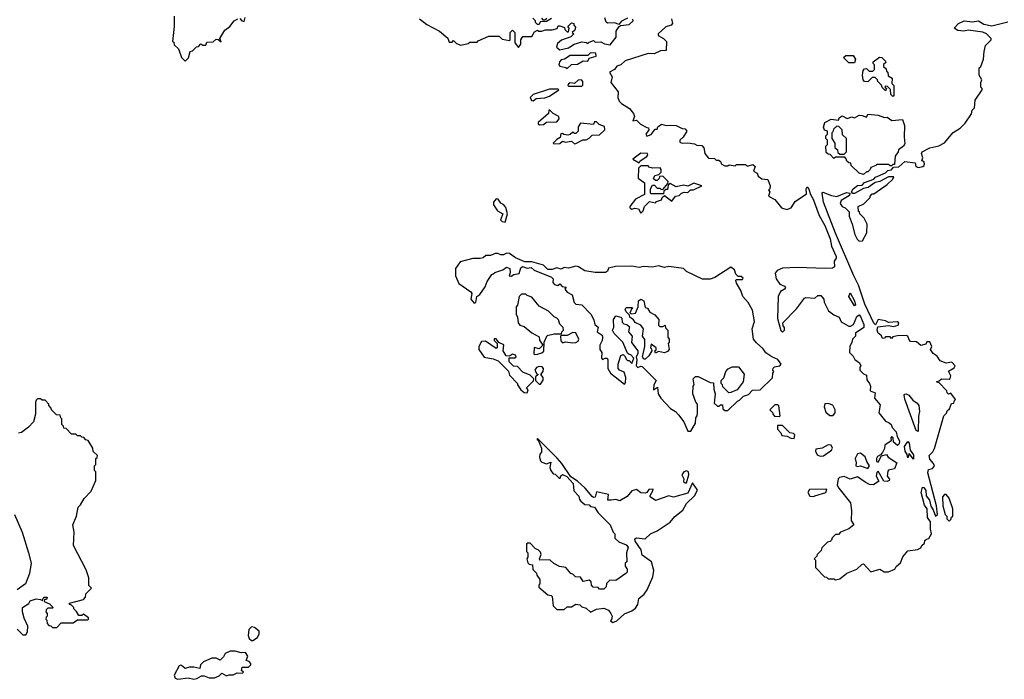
# Model space of a CAD drawing. Extents: x 1980017 to 2252640, y 74400 to 266395.
# Tile 179 of 256: x 2048573 to 2055250, y 243238 to 247712. Entities that reach past the tile are written whole.
import ezdxf

# ---------------------------------------------------------------- set-up
doc = ezdxf.new("R2010")
doc.units = 0

msp = doc.modelspace()

# ---------------------------------------------------------------- linework, layer by layer
at = {"layer": '0CON20XD'}
for points in [[(2049620, 247735), (2049620, 247665), (2049610, 247565), (2049618.3, 247558.3), (2049621.7, 247541.7), (2049650, 247515), (2049670, 247455), (2049695, 247430), (2049717, 247453), (2049730, 247495), (2049745, 247500), (2049771.7, 247528.3), (2049785, 247530), (2049801.7, 247548.3), (2049815, 247540), (2049835, 247540), (2049841.7, 247558.3), (2049885, 247562.5), (2049905, 247580), (2049918.3, 247578.3), (2049938.3, 247561.7), (2049930, 247585), (2049965, 247640), (2049997.5, 247665), (2050027, 247703), (2050053, 247717)], [(2050065, 247720), (2050080, 247705), (2050095, 247700), (2050103, 247727)], [(2051285, 247717.5), (2051335, 247680), (2051420, 247635), (2051476.4, 247586.4), (2051485, 247560), (2051505, 247560), (2051515, 247570), (2051535, 247550), (2051565, 247540), (2051615, 247550), (2051625, 247560), (2051675, 247560), (2051681.7, 247568.3), (2051755, 247600), (2051825, 247600), (2051845, 247580), (2051895, 247570), (2051900, 247575), (2051900, 247625), (2051915, 247640), (2051930, 247625), (2051930, 247555), (2051955, 247523.3), (2051972.5, 247545), (2051972.5, 247575), (2051985, 247597.5), (2052045, 247596.7), (2052065, 247630), (2052085, 247640), (2052093.6, 247633.6), (2052115, 247633.3), (2052137, 247643), (2052185, 247643.3), (2052218.3, 247651.7), (2052225, 247670), (2052235, 247670), (2052268.3, 247658.3), (2052270, 247645), (2052285, 247630), (2052295, 247630), (2052300, 247655), (2052290, 247665), (2052315, 247690), (2052330, 247685), (2052330, 247675), (2052341.7, 247661.7), (2052338.3, 247641.7), (2052320, 247625), (2052330, 247615), (2052310, 247595), (2052247.5, 247572.5), (2052219.7, 247550.3), (2052213.8, 247525), (2052235, 247507.5), (2052295, 247520), (2052334.1, 247545.9), (2052385, 247562.5), (2052417, 247557), (2052425, 247550), (2052435, 247560), (2052465, 247570), (2052475, 247560), (2052515, 247562.5), (2052538.3, 247548.3), (2052578.3, 247541.7), (2052617, 247593), (2052617.5, 247635), (2052635, 247662.5), (2052648.3, 247671.7), (2052705, 247680), (2052732.5, 247705), (2052730, 247715)], [(2052095, 247680), (2052085, 247680), (2052071.7, 247691.7), (2052070, 247705), (2052053, 247723)], [(2052179.3, 247720.7), (2052145, 247700), (2052101.7, 247698.3), (2052095, 247680)], [(2052111.7, 247721.7), (2052121.7, 247711.7), (2052135, 247710), (2052148.3, 247721.7)], [(2052695, 247723.3), (2052655, 247702.5), (2052635, 247680), (2052609.5, 247689.5), (2052559.3, 247689.3), (2052550, 247695), (2052540, 247725)], [(2052993, 247717), (2053000, 247685), (2052990, 247675), (2052955, 247662.5), (2052902.5, 247615), (2052903.6, 247603.6), (2052940, 247585), (2052960, 247565), (2052956.4, 247503.6), (2052919.5, 247500.5), (2052875, 247480), (2052835, 247482.5), (2052678.3, 247431.7), (2052650, 247405), (2052623.3, 247396.7), (2052605.7, 247374.3), (2052572.5, 247355), (2052590, 247325), (2052582.5, 247285), (2052631.7, 247221.7), (2052630, 247185), (2052639.3, 247159.3), (2052655, 247142.5), (2052709.3, 247109.3), (2052736.1, 247076.1), (2052742.5, 247055), (2052730, 247025), (2052755, 247030), (2052783.9, 247003.9), (2052825, 246980), (2052838.3, 246978.3), (2052840, 246965), (2052820, 246935), (2052825, 246922.5), (2052856.1, 246933.9), (2052881.7, 246968.3), (2052895, 246970), (2052900, 246985), (2052925, 247002.5), (2052957, 246993), (2052985, 246997.5), (2053025, 246993.3), (2053065, 246973.3), (2053085, 246972.5), (2053097.5, 246955), (2053073.3, 246915), (2053050, 246895), (2053050, 246880), (2053065, 246873.3), (2053105, 246875.8), (2053149.3, 246869.3), (2053165, 246860), (2053198.3, 246858.3), (2053211.7, 246841.7), (2053220, 246805), (2053245, 246772.5), (2053285, 246770), (2053295, 246760), (2053315, 246760), (2053328.3, 246748.3), (2053330, 246735), (2053355, 246720), (2053375, 246720), (2053385, 246727.5), (2053425, 246720), (2053435, 246730), (2053495, 246730), (2053505, 246720), (2053515, 246720), (2053545, 246730), (2053560, 246715), (2053550, 246685), (2053575, 246670), (2053580.7, 246650.7), (2053605, 246632.5), (2053647, 246627), (2053662.5, 246585), (2053660, 246565), (2053650, 246555), (2053660, 246545), (2053650, 246515), (2053695, 246492.5), (2053740, 246435), (2053775, 246423.3), (2053805, 246436.7), (2053832.3, 246477.7), (2053909.3, 246530.7), (2053907.5, 246565), (2053912.5, 246577.5), (2053925, 246562.5), (2053935.8, 246525.8), (2053954.2, 246495), (2053994, 246384), (2054032.5, 246315), (2054068.6, 246225), (2054078.8, 246175), (2054109.2, 246105), (2054110, 246095), (2054096.8, 246073.2), (2054098.8, 246035), (2054085, 246025.8), (2054035, 246024.4), (2053845, 246030.5), (2053745, 246027.5), (2053710.3, 246009.7), (2053697, 245993), (2053702.5, 245955), (2053728, 245918), (2053760, 245905), (2053765.7, 245895), (2053760, 245885), (2053732, 245868), (2053715.8, 245835), (2053711.2, 245685), (2053733.6, 245603.6), (2053747, 245593), (2053760, 245605), (2053760, 245625), (2053750, 245635), (2053747.5, 245655), (2053839.7, 245750.3), (2053895, 245822.5), (2053905, 245827.5), (2053965, 245822.5), (2053985, 245840), (2054005, 245840), (2054027, 245817), (2054027.5, 245795), (2054057, 245737), (2054095, 245710), (2054130, 245695), (2054143.3, 245663.3)], [(2054143.3, 245663.3), (2054195, 245632.5), (2054207, 245633), (2054227.5, 245645), (2054250.5, 245699.5), (2054265, 245710), (2054275, 245697.5), (2054297.5, 245645), (2054296.7, 245625), (2054240, 245585), (2054240, 245565), (2054220, 245545), (2054217, 245523), (2054203, 245497), (2054200, 245455), (2054225, 245430), (2054237, 245407), (2054267.5, 245385), (2054276.7, 245365), (2054270, 245355), (2054270, 245335), (2054295, 245310), (2054315, 245300), (2054318.3, 245268.3), (2054336.7, 245245), (2054342.5, 245225), (2054340, 245195), (2054375, 245180), (2054370, 245145), (2054409.3, 245099.3), (2054400, 245045), (2054445, 244987.5), (2054468.3, 244978.3), (2054482.5, 244965), (2054490, 244945), (2054517, 244917), (2054523.6, 244883.6), (2054540, 244855), (2054536.7, 244835), (2054525, 244822.5), (2054497.5, 244845), (2054496.2, 244876.2), (2054485, 244882.5), (2054480, 244875), (2054482.5, 244855), (2054440, 244825), (2054437, 244803), (2054423.6, 244776.4), (2054410, 244760), (2054390.7, 244749.3), (2054383.3, 244735), (2054382.5, 244715), (2054395, 244710), (2054417, 244753), (2054451.7, 244761.7), (2054462.5, 244745), (2054521.2, 244705), (2054505.9, 244664.1), (2054465, 244656.7), (2054460, 244650), (2054456.2, 244615), (2054471.2, 244595), (2054468.8, 244585), (2054455, 244578.8), (2054432.5, 244582.5), (2054395, 244650), (2054385, 244640), (2054380, 244615), (2054398.3, 244581.7), (2054363.6, 244556.4), (2054335, 244558.8), (2054307.5, 244575), (2054255, 244610), (2054205, 244596.2), (2054165, 244613.3), (2054133.3, 244606.7), (2054123, 244597), (2054117.5, 244555), (2054127.5, 244535), (2054206.2, 244435), (2054213.6, 244383.6), (2054212, 244315), (2054230, 244285), (2054195, 244257.5), (2054140, 244235), (2054125, 244220), (2054105, 244220), (2054081.7, 244198.3), (2054078.3, 244181.7), (2054068.3, 244171.7), (2054051.7, 244168.3), (2054011.7, 244128.3), (2054008.3, 244111.7), (2053980, 244085), (2053978.3, 244071.7), (2053960, 244055), (2053970, 244045), (2053970, 243995), (2054031.7, 243931.7), (2054045, 243930), (2054055, 243920), (2054095, 243920), (2054105, 243912.5), (2054135, 243920), (2054183, 243957), (2054250, 243985), (2054283.6, 244016.4), (2054295, 244020), (2054345, 243967.5), (2054405, 243983.8), (2054435, 243966.7), (2054465, 243967.5), (2054507.5, 243985), (2054517, 244003), (2054545, 244027.5), (2054561.7, 244068.3), (2054595, 244110), (2054661.7, 244118.3), (2054685, 244130), (2054690, 244145), (2054708.3, 244161.7), (2054711.7, 244178.3), (2054721.7, 244188.3), (2054738.3, 244191.7), (2054756.2, 244225), (2054748.6, 244255), (2054750, 244305), (2054730, 244335), (2054727.5, 244395), (2054709.5, 244419.5), (2054686.7, 244505), (2054695, 244540), (2054705, 244537.5), (2054718.1, 244518.1), (2054721.2, 244481.2), (2054741.7, 244451.7), (2054752, 244412), (2054768, 244388), (2054783.3, 244345), (2054796.7, 244355), (2054790, 244415), (2054731.2, 244638.8), (2054735, 244660), (2054763.6, 244666.4), (2054776.7, 244685), (2054770.7, 244700.7), (2054745, 244730), (2054740, 244755), (2054765, 244780), (2054776.4, 244803.6), (2054840, 245025), (2054858.3, 245041.7), (2054861.7, 245058.3), (2054878.3, 245071.7), (2054891.7, 245108.3), (2054908.3, 245111.7), (2054911.7, 245128.3), (2054920, 245135), (2054888.3, 245178.3), (2054871.7, 245171.7), (2054861.7, 245181.7), (2054860, 245195), (2054808.3, 245248.3), (2054790, 245255), (2054808.3, 245261.7), (2054823.6, 245276.4), (2054875, 245272.5), (2054883, 245277), (2054886.7, 245295), (2054871.7, 245328.3), (2054909.3, 245350.7), (2054915.8, 245365), (2054895, 245387.8), (2054855, 245382.5), (2054815, 245396.7), (2054795, 245430), (2054767, 245447), (2054750, 245475), (2054757.5, 245495), (2054745, 245526.2), (2054725, 245527.5), (2054718.3, 245511.7), (2054685, 245502.5), (2054655, 245527.5), (2054615, 245530), (2054605, 245540), (2054596.7, 245565), (2054585, 245570), (2054525, 245567.5), (2054495, 245560), (2054485, 245550), (2054475, 245560), (2054445, 245560), (2054438.3, 245551.7), (2054425, 245550), (2054418.3, 245568.3), (2054400.7, 245580.7), (2054394, 245585), (2054388.8, 245605), (2054392.5, 245627.5), (2054465, 245636.7), (2054498.3, 245631.7), (2054529.2, 245640.8), (2054535.8, 245655), (2054525, 245663.3), (2054465, 245658.8), (2054445, 245670), (2054395, 245677.5), (2054377, 245643), (2054365, 245653.3), (2054303.1, 245783.1), (2054262.2, 245912.2), (2054228.6, 245975), (2054104.6, 246264.6), (2054024.4, 246475), (2054014, 246535), (2054018.3, 246541.7), (2054078.3, 246518.3), (2054115, 246512), (2054180.3, 246539.7), (2054203.3, 246535), (2054200, 246520), (2054143.3, 246485), (2054137.5, 246465), (2054150, 246445), (2054170, 246435), (2054198.3, 246408.3), (2054198.3, 246378.3), (2054217.5, 246325), (2054237.5, 246255), (2054253, 246223), (2054265, 246210), (2054288.3, 246211.7), (2054317.5, 246265), (2054320, 246325), (2054300, 246365), (2054270, 246395), (2054268.3, 246408.3), (2054261.7, 246411.7), (2054260, 246445), (2054298.3, 246461.7), (2054340, 246505), (2054340, 246515), (2054355, 246530), (2054365, 246530), (2054456.4, 246593.6), (2054495, 246630), (2054500, 246645), (2054464, 246646), (2054406, 246614), (2054375, 246606.7), (2054326, 246574), (2054295, 246567.5), (2054235, 246532), (2054222.3, 246532.3), (2054213.3, 246543.3), (2054225, 246564), (2054255, 246586.2), (2054285, 246590), (2054302.5, 246607.5), (2054365, 246631.2), (2054377.3, 246642.7), (2054445, 246672.5), (2054461.2, 246688.8), (2054485, 246693.3), (2054497.5, 246712.5), (2054535.8, 246714.2), (2054575, 246748.8), (2054645, 246740), (2054650, 246715), (2054668.3, 246708.3), (2054697.5, 246715), (2054707, 246723), (2054709.2, 246735), (2054705, 246750), (2054690, 246755), (2054697.5, 246775), (2054687.5, 246805), (2054692.5, 246815), (2054745, 246843.3), (2054805, 246856.7), (2054845, 246877.5), (2054903.6, 246946.4), (2054950, 246975), (2054985, 247010), (2055027, 247073), (2055033, 247097), (2055047, 247113), (2055053, 247167), (2055100, 247235), (2055100, 247245), (2055090, 247255), (2055090, 247285), (2055097.5, 247305), (2055080, 247335), (2055080, 247385), (2055090, 247395), (2055110, 247445), (2055112.5, 247495), (2055123, 247537), (2055160, 247575), (2055160, 247585), (2055130, 247615), (2055105, 247627.5), (2055005, 247640), (2054975, 247633.3), (2054935, 247637.5), (2054910, 247655), (2054940, 247685), (2054977, 247703), (2055035, 247696.2), (2055075, 247703.8), (2055111.2, 247681.2), (2055165, 247671.2), (2055273.6, 247696.4)], [(2052285, 247380), (2052315, 247407.5), (2052355, 247410), (2052395, 247432.5), (2052425, 247430), (2052435, 247450), (2052482.5, 247465), (2052480, 247485), (2052445, 247486.7), (2052425, 247470), (2052305, 247470), (2052267, 247443), (2052245, 247440), (2052233, 247427), (2052230, 247405), (2052236.4, 247396.4), (2052277, 247387), (2052285, 247380)], [(2054235, 247420), (2054195, 247420), (2054160, 247455), (2054175, 247470), (2054225, 247470), (2054240, 247445), (2054235, 247420)], [(2054495, 247190), (2054480, 247205), (2054478.3, 247238.3), (2054458.3, 247258.3), (2054445, 247260), (2054440, 247255), (2054450, 247245), (2054445, 247230), (2054421.7, 247251.7), (2054418.3, 247268.3), (2054391.7, 247291.7), (2054390, 247305), (2054375, 247320), (2054355, 247320), (2054325, 247290), (2054303, 247293), (2054293, 247303), (2054287.5, 247335), (2054292.5, 247367.5), (2054301.7, 247378.3), (2054315, 247380), (2054333, 247363), (2054358.3, 247361.7), (2054370, 247375), (2054370, 247405), (2054360, 247415), (2054360, 247425), (2054403, 247457), (2054420, 247455), (2054445, 247430), (2054447.5, 247422.5), (2054431.7, 247408.3), (2054430, 247395), (2054448.3, 247378.3), (2054451.7, 247361.7), (2054460, 247355), (2054461.7, 247331.7), (2054490, 247315), (2054488.3, 247278.3), (2054500, 247265), (2054500, 247195), (2054495, 247190)], [(2052385, 247260), (2052391.7, 247268.3), (2052393, 247293), (2052383, 247303), (2052359.3, 247300.7), (2052335, 247280), (2052305, 247282.5), (2052293.6, 247276.4), (2052290, 247265), (2052295, 247260), (2052385, 247260)], [(2052055, 247162.5), (2052075, 247176.7), (2052135, 247182.5), (2052167, 247193), (2052230, 247235), (2052225, 247240), (2052165, 247240), (2052055, 247203.3), (2052033.8, 247185), (2052044.1, 247164.1), (2052055, 247162.5)], [(2052098.3, 246998.3), (2052125, 247000), (2052145, 247017.5), (2052215, 247020), (2052231.7, 247038.3), (2052230, 247055), (2052190, 247075), (2052168.3, 247098.3), (2052161.7, 247098.3), (2052160, 247075), (2052090, 247015), (2052090, 247005), (2052098.3, 246998.3)], [(2054295, 246662.5), (2054265, 246670), (2054211.7, 246721.7), (2054208.3, 246738.3), (2054195, 246740), (2054181.7, 246751.7), (2054178.3, 246768.3), (2054168.3, 246778.3), (2054105, 246780), (2054095, 246770), (2054068.3, 246798.3), (2054055, 246800), (2054041.7, 246811.7), (2054040, 246855), (2054050, 246865), (2054050, 246895), (2054040, 246905), (2054040, 246925), (2054050, 246935), (2054050, 246955), (2054031.7, 246961.7), (2054023, 246983), (2054032.5, 247015), (2054075, 247036.7), (2054125, 247030), (2054130, 247045), (2054150.7, 247059.3), (2054185, 247042.5), (2054215, 247052.5), (2054235, 247046.7), (2054265, 247063.3), (2054285, 247062.5), (2054315, 247050), (2054325, 247070), (2054395, 247063.3), (2054438.3, 247048.3), (2054455, 247050), (2054488.3, 247028.3), (2054560, 247035), (2054572.5, 246995), (2054570, 246915), (2054575, 246870), (2054565.9, 246854.1), (2054531.7, 246828.3), (2054530, 246815), (2054510, 246785), (2054505, 246730), (2054495, 246730), (2054485, 246720), (2054475, 246720), (2054465, 246730), (2054385, 246730), (2054378.3, 246721.7), (2054345, 246710), (2054340, 246695), (2054325, 246680), (2054315, 246680), (2054295, 246662.5)], [(2052335, 246870), (2052345, 246872.5), (2052393, 246897), (2052415, 246897.5), (2052435, 246907.5), (2052455, 246927.5), (2052505, 246930), (2052540, 246965), (2052538.3, 246988.3), (2052501.7, 247001.7), (2052485, 247020), (2052471.7, 247018.3), (2052465, 247000), (2052375, 247010), (2052360, 246985), (2052360, 246955), (2052345, 246940), (2052335, 246940), (2052325, 246950), (2052306.2, 246933.8), (2052290.7, 246929.3), (2052263, 246933), (2052255, 246940), (2052241.7, 246938.3), (2052238.3, 246911.7), (2052215, 246900), (2052190, 246875), (2052195, 246870), (2052235, 246872.5), (2052255, 246887.5), (2052275, 246880), (2052315, 246887.5), (2052335, 246870)], [(2054165, 246800), (2054180, 246815), (2054180, 246905), (2054151.7, 246931.7), (2054150, 246965), (2054128.3, 246988.3), (2054115, 246990), (2054091.7, 246968.3), (2054088.3, 246951.7), (2054080, 246945), (2054080, 246905), (2054100, 246875), (2054100, 246845), (2054118.3, 246828.3), (2054121.7, 246811.7), (2054135, 246800), (2054165, 246800)], [(2052775, 246740), (2052780, 246755), (2052825.9, 246784.1), (2052832.5, 246795), (2052830, 246805), (2052784.2, 246805.8), (2052730, 246765), (2052775, 246740)], [(2052785, 246400), (2052800, 246415), (2052810, 246445), (2052845, 246477.5), (2052885, 246470), (2052891.7, 246478.3), (2052925, 246490), (2052930, 246505), (2052945, 246520), (2052995, 246480), (2053020, 246515), (2053045, 246520), (2053060, 246535), (2053078.3, 246541.7), (2053105, 246540), (2053123, 246557), (2053141.7, 246558.3), (2053200, 246585), (2053145, 246603.3), (2053105, 246582.5), (2053075, 246590), (2053025, 246577.5), (2052985, 246600), (2052971.7, 246588.3), (2052965, 246560), (2052955, 246560), (2052941.7, 246548.3), (2052938.3, 246531.7), (2052855, 246530), (2052850, 246535), (2052850, 246565), (2052865, 246590), (2052878.3, 246588.3), (2052895, 246570), (2052915, 246570), (2052921.7, 246561.7), (2052935, 246560), (2052968.3, 246601.7), (2052970, 246615), (2052935, 246650), (2052911.7, 246648.3), (2052910, 246635), (2052895, 246620), (2052885, 246620), (2052871.7, 246631.7), (2052880, 246655), (2052908.3, 246661.7), (2052922.5, 246677.5), (2052923.3, 246695), (2052915.9, 246705.9), (2052864.1, 246704.1), (2052841.2, 246711.2), (2052835, 246720), (2052785, 246720), (2052770, 246705), (2052767, 246637), (2052810, 246605), (2052810, 246525), (2052750, 246495), (2052710, 246445), (2052710, 246435), (2052725, 246427.5), (2052745, 246432.5), (2052768.3, 246428.3), (2052785, 246400)], [(2051865, 246337.5), (2051880.8, 246395), (2051868.8, 246438.8), (2051855.8, 246455.8), (2051835, 246467.5), (2051816.7, 246495), (2051805, 246496.2), (2051785.8, 246475), (2051785.8, 246455), (2051813.3, 246415), (2051848.8, 246395), (2051834.2, 246355), (2051845, 246342.5), (2051865, 246337.5)], [(2053125, 244920), (2053155.8, 244974.2), (2053158.3, 245011.7), (2053167.5, 245025), (2053170, 245045), (2053170, 245105), (2053158.3, 245118.3), (2053137.5, 245175), (2053140, 245225), (2053147.5, 245235), (2053140, 245275), (2053155, 245292.5), (2053175, 245292.5), (2053255, 245250), (2053278.3, 245248.3), (2053280, 245205), (2053290, 245175), (2053281.7, 245111.7), (2053305, 245090), (2053315, 245090), (2053325, 245100), (2053338.3, 245098.3), (2053341.7, 245071.7), (2053355, 245060), (2053375, 245060), (2053440, 245125), (2053455, 245130), (2053481.7, 245158.3), (2053515, 245170), (2053541.7, 245198.3), (2053595, 245200), (2053678.3, 245281.7), (2053680, 245315), (2053687.5, 245325), (2053680, 245335), (2053681.7, 245348.3), (2053692.5, 245357.5), (2053727, 245363), (2053737.5, 245375), (2053715, 245407.5), (2053673.9, 245423.9), (2053632.3, 245452.3), (2053615, 245480), (2053568.8, 245518.8), (2053548.8, 245545), (2053540, 245615), (2053556.2, 245665), (2053542.5, 245742.5), (2053513.6, 245793.6), (2053476.7, 245835), (2053463.8, 245873.8), (2053433.3, 245925), (2053430, 245945), (2053435, 245950), (2053475, 245950), (2053478.3, 245958.3), (2053465, 245970), (2053445, 245970), (2053430, 245985), (2053420, 246015), (2053395, 246032.5), (2053287.7, 245962.3), (2053255, 245952.5), (2053202.9, 245952.9), (2053095, 246003.3), (2053073.9, 246023.9), (2052975, 246037.1), (2052945, 246030), (2052905, 246041.4), (2052863.6, 246033.6), (2052805, 246037.1), (2052775, 246031.2), (2052725, 246039.4), (2052613, 246037), (2052565, 246026.7), (2052560, 246005), (2052545, 245997.5), (2052475, 245997.5), (2052405, 246007.5), (2052362.5, 246035), (2052345, 246039.2), (2052295, 246026.2), (2052265, 246030.8), (2052245, 246018.8), (2052215, 246029.2), (2052185, 246016.7), (2052155, 246017.5), (2052125, 246046.7), (2052045, 246070), (2051998.3, 246068.3), (2051936.4, 246096.4), (2051895, 246126), (2051875, 246128.8), (2051855, 246117.5), (2051835, 246117.5), (2051816.4, 246126.4), (2051797, 246127), (2051765, 246112.5), (2051735, 246112.5), (2051715, 246097.5), (2051695, 246092.5), (2051645, 246092.5), (2051561.2, 246068.8), (2051527.5, 246025), (2051527.5, 245975), (2051551.7, 245921.7), (2051632.5, 245865), (2051640, 245855), (2051632.5, 245815), (2051655, 245790), (2051667, 245793), (2051672.5, 245835), (2051693, 245847), (2051730.7, 245899.3), (2051742.5, 245935), (2051775, 245982.5), (2051785, 245987.5), (2051795, 245997.5), (2051850, 246015), (2051875, 246032.5), (2051897.5, 246025), (2051900, 245995), (2051892.5, 245975), (2051905, 245972.5), (2051925, 245983.3), (2051959.5, 245990.5), (2051970.7, 246029.3), (2051983, 246037), (2052015, 246027.5), (2052041.7, 246031.7), (2052063, 246013), (2052180, 245965), (2052190, 245955), (2052188.3, 245928.3), (2052200, 245915), (2052221.7, 245908.3), (2052235, 245920), (2052251.7, 245901.7), (2052278.3, 245898.3), (2052270, 245885), (2052285, 245862.5), (2052320, 245845), (2052333.6, 245793.6), (2052345, 245782.5), (2052385, 245777.5), (2052446.7, 245715), (2052467.5, 245675), (2052472.5, 245645), (2052497, 245627), (2052490, 245595), (2052522.5, 245572.5), (2052526.4, 245556.4), (2052523.3, 245535), (2052506.7, 245505), (2052507.5, 245475), (2052520, 245455), (2052517.5, 245415), (2052525, 245407.5), (2052543, 245417), (2052556.4, 245416.4), (2052562.5, 245405), (2052562.5, 245345), (2052580, 245315), (2052675, 245240), (2052681.7, 245248.3), (2052682.5, 245285), (2052671.2, 245321.2), (2052640, 245335), (2052632.5, 245345), (2052632.5, 245375), (2052650, 245435), (2052665, 245440), (2052678.3, 245428.3), (2052685, 245410), (2052695, 245400), (2052705, 245400), (2052725, 245380), (2052737.5, 245415), (2052718.3, 245438.3), (2052705, 245440), (2052695, 245450), (2052662.5, 245525), (2052603.6, 245583.6), (2052593.3, 245605), (2052602.5, 245625), (2052600.7, 245679.3), (2052615, 245702.5), (2052650, 245695), (2052657, 245687), (2052659.3, 245659.3), (2052669.3, 245649.3), (2052690, 245645), (2052708.3, 245628.3), (2052705, 245620), (2052702.5, 245595), (2052727.5, 245565), (2052723, 245523), (2052766, 245465), (2052764, 245445), (2052752.5, 245425), (2052757.5, 245405), (2052753, 245363), (2052765, 245352.5), (2052785, 245362.5), (2052795, 245360), (2052890, 245265), (2052872.5, 245235), (2052871.7, 245201.7), (2052898.3, 245218.3), (2052902.5, 245175), (2052920, 245145), (2052986.7, 245075), (2053020, 245055), (2053041.7, 245031.7), (2053076.7, 244985), (2053105, 244920), (2053125, 244920)], [(2052065, 245440), (2052085, 245443.3), (2052115, 245452.5), (2052127, 245463), (2052130, 245525), (2052150.7, 245569.3), (2052198.3, 245581.7), (2052248.3, 245581.7), (2052250, 245595), (2052260, 245605), (2052257.5, 245625), (2052237, 245647), (2052227.5, 245675), (2052215, 245687.5), (2052197, 245697), (2052160, 245735), (2052095, 245767.5), (2052045, 245830), (2052015, 245840), (2052005, 245850), (2051975, 245850), (2051960, 245835), (2051950, 245775), (2051940, 245765), (2051940, 245715), (2051950, 245695), (2051952.5, 245655), (2051965, 245640), (2051995, 245630), (2052045, 245587.5), (2052095, 245560), (2052098.3, 245538.3), (2052120, 245505), (2052095, 245480), (2052061.7, 245488.3), (2052060, 245445), (2052065, 245440)], [(2054235, 245770), (2054196.7, 245835), (2054205, 245860), (2054233.3, 245805), (2054240, 245775), (2054235, 245770)], [(2052815, 245410), (2052805, 245410), (2052797.5, 245425), (2052812.5, 245495), (2052811.7, 245541.7), (2052797.5, 245565), (2052802.5, 245615), (2052785, 245640), (2052747, 245657), (2052736.4, 245676.4), (2052710, 245695), (2052708.3, 245708.3), (2052685, 245730), (2052680, 245745), (2052685, 245760), (2052725, 245760), (2052730, 245755), (2052721.7, 245748.3), (2052711.7, 245721.7), (2052725, 245717.5), (2052748.3, 245721.7), (2052766.1, 245763.9), (2052770, 245805), (2052785, 245816.7), (2052806.2, 245805), (2052815, 245760), (2052830, 245755), (2052847, 245727), (2052879.3, 245709.3), (2052908.3, 245678.3), (2052905, 245640), (2052915, 245630), (2052935, 245630), (2052950, 245640), (2052951.7, 245621.7), (2052967.5, 245605), (2052968.3, 245558.3), (2052977.5, 245545), (2052977.5, 245525), (2052970, 245515), (2052976.7, 245475), (2052965, 245460), (2052945, 245452.5), (2052905, 245460), (2052885, 245450), (2052880, 245465), (2052888.3, 245471.7), (2052890, 245485), (2052855, 245510), (2052850, 245485), (2052858.3, 245478.3), (2052860, 245465), (2052839.3, 245430.7), (2052815, 245410)], [(2052325, 245520), (2052345, 245523.3), (2052359.2, 245530.8), (2052363.8, 245545), (2052345, 245587.5), (2052325, 245590), (2052285, 245570), (2052245, 245570), (2052240, 245565), (2052243, 245533), (2052255, 245520), (2052275, 245527.5), (2052325, 245520)], [(2052015, 245180), (2052021.7, 245201.7), (2052010, 245215), (2052058.3, 245261.7), (2052060, 245275), (2052035, 245300), (2051985, 245320), (2051948.3, 245358.3), (2051921.7, 245361.7), (2051891.7, 245391.7), (2051891.7, 245418.3), (2051931.7, 245418.3), (2051940, 245425), (2051936.4, 245436.4), (2051915, 245442.5), (2051895, 245430), (2051871.7, 245431.7), (2051852.5, 245465), (2051857, 245507), (2051821.7, 245521.7), (2051805, 245547.5), (2051795, 245550), (2051790, 245545), (2051790, 245535), (2051810, 245515), (2051810, 245485), (2051805, 245482.5), (2051731.7, 245531.7), (2051705, 245530), (2051687.5, 245495), (2051687.5, 245475), (2051723.6, 245423.6), (2051785, 245412.5), (2051818.3, 245398.3), (2051888.3, 245328.3), (2051895, 245300), (2051950, 245245), (2051950, 245235), (2051971.7, 245201.7), (2051993, 245183), (2052015, 245180)], [(2052105, 245240), (2052123, 245267), (2052122.5, 245285), (2052107.5, 245305), (2052122, 245325), (2052126.2, 245345), (2052116, 245356), (2052095, 245358.8), (2052078.3, 245351.7), (2052067.5, 245335), (2052080, 245310), (2052090, 245305), (2052071.7, 245288.3), (2052070, 245265), (2052095, 245240), (2052105, 245240)], [(2053381.7, 245181.7), (2053341.7, 245221.7), (2053340, 245235), (2053330, 245245), (2053330, 245265), (2053347, 245283), (2053362.5, 245325), (2053377, 245343), (2053403.6, 245356.4), (2053447, 245357), (2053487, 245307), (2053480, 245255), (2053438.3, 245201.7), (2053395, 245182.5), (2053381.7, 245181.7)], [(2054665, 244917.5), (2054652.5, 244925), (2054575, 245137.5), (2054570, 245165), (2054575, 245171.2), (2054585, 245173.3), (2054602.5, 245165), (2054630, 245130), (2054660, 245110), (2054670, 245095), (2054673.8, 245055), (2054667.3, 245022.7), (2054665, 244917.5)], [(2048615, 243540), (2048625, 243560), (2048627.3, 243597.3), (2048603, 243653), (2048592.5, 243695), (2048592.5, 243725), (2048635, 243752.5), (2048645, 243770), (2048685, 243783.3), (2048715, 243780), (2048727.5, 243772.5), (2048731.7, 243788.3), (2048740, 243795), (2048760, 243795), (2048755, 243780), (2048741.7, 243778.3), (2048740, 243765), (2048775, 243750), (2048800, 243725), (2048795, 243720), (2048765, 243720), (2048751.7, 243708.3), (2048750, 243695), (2048760, 243685), (2048760, 243665), (2048751.7, 243658.3), (2048750, 243645), (2048758.3, 243638.3), (2048760, 243615), (2048771.7, 243601.7), (2048785, 243600), (2048795, 243590), (2048825, 243590), (2048855, 243620), (2048935, 243620), (2048965, 243640), (2049035, 243640), (2049040, 243645), (2049040, 243655), (2049005, 243680), (2048995, 243670), (2048975, 243670), (2048958.3, 243698.3), (2048940, 243715), (2048940, 243725), (2048925, 243740), (2048910, 243745), (2048910, 243755), (2049005, 243780), (2049020, 243795), (2049021.7, 243818.3), (2049060, 243855), (2049043, 243873), (2049042.5, 243925), (2049025, 243980), (2048937.5, 244145), (2048942.5, 244235), (2048932.5, 244285), (2048957.5, 244345), (2048970, 244405), (2048985, 244420), (2049010, 244465), (2049057, 244513), (2049090, 244585), (2049090, 244645), (2049080, 244655), (2049080, 244685), (2049090, 244695), (2049090, 244735), (2049098.3, 244741.7), (2049100, 244755), (2049071.7, 244781.7), (2049070, 244805), (2049038.3, 244858.3), (2049021.7, 244861.7), (2049008.3, 244878.3), (2048995, 244880), (2048985, 244890), (2048965, 244890), (2048955, 244900), (2048925, 244900), (2048888.3, 244938.3), (2048871.7, 244941.7), (2048870, 244955), (2048860, 244965), (2048860, 245005), (2048851.7, 245011.7), (2048848.3, 245028.3), (2048821.7, 245031.7), (2048790, 245065), (2048787, 245077), (2048770, 245095), (2048770, 245105), (2048745, 245130), (2048725, 245130), (2048715, 245140), (2048695, 245140), (2048685, 245130), (2048680, 245115), (2048680, 245035), (2048667, 244983), (2048633, 244947), (2048585, 244912.5), (2048565, 244907.5)], [(2054085, 245026.9), (2054095, 245034), (2054102.2, 245045), (2054103.3, 245065), (2054087.8, 245097.8), (2054055, 245108), (2054033.8, 245106.2), (2054028, 245085), (2054039.4, 245049.4), (2054067.6, 245027.6), (2054085, 245026.9)], [(2053725, 245020), (2053730, 245025), (2053721.7, 245091.7), (2053715, 245100), (2053695, 245100), (2053660, 245065), (2053680, 245045), (2053680, 245035), (2053691.7, 245021.7), (2053725, 245020)], [(2053825, 244870), (2053830, 244895), (2053820, 244905), (2053795, 244910), (2053745, 244960), (2053711.7, 244958.3), (2053712.5, 244935), (2053735, 244910), (2053741.7, 244891.7), (2053777, 244887), (2053803, 244873), (2053825, 244870)], [(2052595, 243623.8), (2052622.5, 243635), (2052675, 243682.5), (2052725, 243701.2), (2052749.1, 243720.9), (2052763.8, 243745), (2052772.5, 243785), (2052807.5, 243815), (2052827.5, 243845), (2052867, 243933), (2052872.5, 243975), (2052858.6, 244035), (2052795, 244080), (2052787.5, 244115), (2052746.7, 244175), (2052745, 244190), (2052755, 244196.7), (2052815, 244190), (2052850, 244225), (2052896.1, 244243.9), (2052985, 244303.3), (2053015, 244342.5), (2053070, 244385), (2053095, 244430), (2053148.3, 244481.7), (2053167.5, 244515), (2053167.5, 244525), (2053135, 244570), (2053105, 244500), (2053006.1, 244473.9), (2052975, 244482.5), (2052885, 244450), (2052847.5, 244475), (2052847.5, 244485), (2052867.5, 244515), (2052868.3, 244528.3), (2052840, 244525), (2052826.4, 244503.6), (2052815, 244500), (2052785, 244503.3), (2052755, 244526), (2052724.5, 244515.5), (2052692, 244478), (2052641.7, 244448.3), (2052615, 244456.7), (2052585, 244453.3), (2052561.7, 244451.7), (2052565, 244490), (2052485, 244510), (2052475, 244472.5), (2052465, 244470), (2052455, 244476.7), (2052407.5, 244535), (2052355, 244582.5), (2052310.7, 244610.7), (2052250.5, 244700.5), (2052217.5, 244737.5), (2052085, 244870), (2052080, 244865), (2052090, 244860), (2052112.5, 244805), (2052111.7, 244778.3), (2052100, 244765), (2052097.5, 244745), (2052105, 244720), (2052115, 244710), (2052145, 244700), (2052175, 244710), (2052167.5, 244675), (2052173.8, 244653.8), (2052191.7, 244631.7), (2052205, 244630), (2052231.7, 244601.7), (2052238.3, 244601.7), (2052241.7, 244618.3), (2052255, 244627.5), (2052283, 244613), (2052326.2, 244566.2), (2052330, 244515), (2052365, 244480), (2052368.3, 244458.3), (2052377.5, 244445), (2052405, 244422.5), (2052435, 244420), (2052445, 244410), (2052470, 244405), (2052497, 244367), (2052576.7, 244285), (2052597.5, 244235), (2052610, 244225), (2052610, 244195), (2052635, 244170), (2052685, 244150), (2052700, 244135), (2052687.5, 244095), (2052690, 244035), (2052680, 244025), (2052680, 244005), (2052692.5, 243985), (2052692.5, 243965), (2052682.5, 243955), (2052615, 243907.5), (2052575, 243910), (2052553, 243887), (2052550, 243865), (2052535, 243850), (2052505, 243850), (2052495, 243860), (2052461.7, 243861.7), (2052450, 243875), (2052448.3, 243898.3), (2052435, 243910), (2052425, 243907.5), (2052395, 243900), (2052375, 243930), (2052343, 243933), (2052325, 243950), (2052310, 243955), (2052277, 243997), (2052233, 244003), (2052195, 244022.5), (2052168.8, 244048.8), (2052100, 244045), (2052097.5, 244055), (2052110, 244085), (2052105, 244100), (2052090, 244115), (2052071.7, 244121.7), (2052035, 244160), (2052015, 244160), (2052010, 244155), (2052010, 244105), (2052020, 244095), (2052020, 244065), (2052012.5, 244055), (2052018.3, 244028.3), (2052028.3, 244018.3), (2052050, 244015), (2052053, 243983), (2052078.3, 243958.3), (2052080, 243945), (2052100, 243915), (2052100, 243885), (2052093, 243877), (2052093, 243863), (2052155, 243810), (2052177, 243807), (2052185, 243800), (2052190, 243735), (2052215, 243710), (2052265, 243710), (2052285, 243730), (2052315, 243730), (2052345, 243747.5), (2052371.7, 243741.7), (2052385, 243730), (2052415, 243720), (2052445, 243692.5), (2052485, 243713.3), (2052535, 243720), (2052565, 243707.5), (2052582.5, 243685), (2052590, 243665), (2052587, 243643), (2052580, 243635), (2052595, 243623.8)], [(2054635, 244730), (2054605, 244770), (2054595, 244740), (2054591.7, 244761.7), (2054576.7, 244785), (2054573.9, 244816.1), (2054595, 244850), (2054605, 244840), (2054612.5, 244792.5), (2054635, 244760), (2054635, 244730)], [(2054000.7, 244750.7), (2054025, 244752.5), (2054078, 244792), (2054084, 244805), (2054075, 244826.2), (2054055, 244828), (2054015, 244806.2), (2053971.7, 244798.3), (2053970, 244785), (2053980.7, 244760.7), (2054000.7, 244750.7)], [(2054325, 244666.7), (2054336.7, 244685), (2054316.7, 244715), (2054306.1, 244746.1), (2054275, 244772.5), (2054255, 244767.5), (2054238, 244735), (2054246.2, 244705), (2054243.8, 244685), (2054255, 244680), (2054275, 244686.2), (2054325, 244666.7)], [(2053095, 244570), (2053110, 244625), (2053107.5, 244645), (2053095, 244651.2), (2053077.5, 244645), (2053062.5, 244625), (2053077, 244597), (2053075, 244580), (2053085, 244570), (2053095, 244570)], [(2053955, 244477.5), (2053965, 244482.5), (2054040, 244505), (2054047.5, 244527.5), (2053930, 244525), (2053917.5, 244505), (2053930.7, 244480.7), (2053955, 244477.5)], [(2054875, 244310), (2054888.3, 244321.7), (2054891.7, 244338.3), (2054900, 244345), (2054900, 244395), (2054877, 244467), (2054855, 244490), (2054845, 244490), (2054830, 244475), (2054832.5, 244415), (2054850, 244355), (2054860, 244345), (2054860, 244325), (2054875, 244310)], [(2048537.5, 244355), (2048590, 244235), (2048633.3, 244095), (2048650, 244025), (2048640, 243955), (2048612.5, 243885), (2048556.4, 243843.6)], [(2048557, 243577), (2048595, 243540), (2048615, 243540)], [(2050155, 243500), (2050185, 243520), (2050197.5, 243545), (2050197.5, 243565), (2050165, 243590), (2050145, 243592.5), (2050127.5, 243575), (2050123.3, 243535), (2050130, 243515), (2050145, 243500), (2050155, 243500)], [(2049755, 243237.5), (2049775, 243242.5), (2049805, 243260), (2049825, 243260), (2049857, 243247), (2049895, 243247.5), (2049925, 243260), (2049945, 243280), (2049975, 243260), (2049992.5, 243267.5), (2050021.7, 243268.3), (2050048.3, 243281.7), (2050085, 243280), (2050090, 243285), (2050078.3, 243298.3), (2050080.7, 243319.3), (2050125, 243320), (2050140, 243335), (2050140, 243345), (2050128.3, 243358.3), (2050110, 243365), (2050120, 243395), (2050105, 243420), (2050075, 243417.5), (2050035, 243428.8), (2050000.7, 243429.3), (2049967, 243413), (2049955, 243390), (2049931.7, 243368.3), (2049905, 243380), (2049875, 243380), (2049820, 243355), (2049800, 243335), (2049795, 243310), (2049755, 243320), (2049725, 243320), (2049695, 243310), (2049680, 243325), (2049665, 243332.5), (2049655, 243330), (2049620, 243265), (2049627.5, 243245), (2049645, 243238.8), (2049715, 243247.5), (2049755, 243237.5)]]:
    msp.add_lwpolyline(points, dxfattribs=at)

doc.saveas('drawing.dxf')
